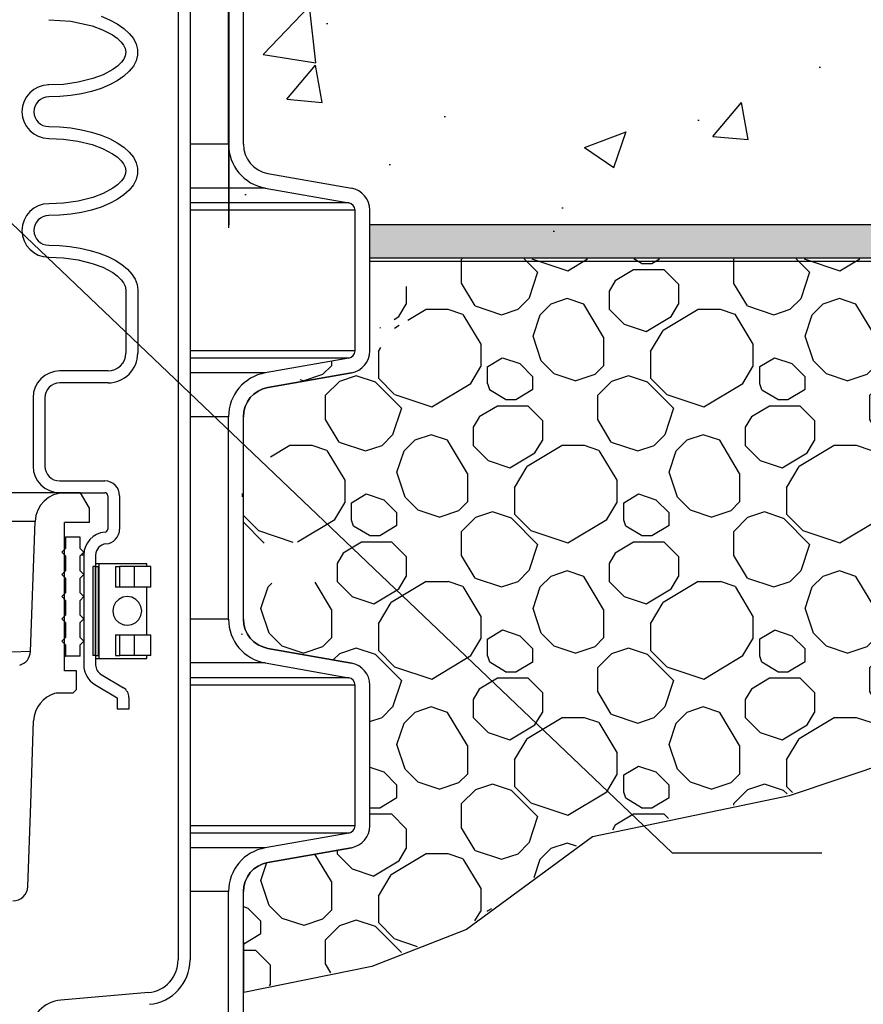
# Model space of a CAD drawing. Extents: x -1276 to 451, y 2026 to 3394.
# Tile 21 of 104: x -680 to -673, y 3176 to 3184. Entities that reach past the tile are written whole.
import ezdxf

# ---------------------------------------------------------------- set-up
doc = ezdxf.new("R2010")
doc.units = 0
doc.header["$MEASUREMENT"] = 0
doc.layers.get('0').update_dxf_attribs({"linetype": 'CONTINUOUS'})
doc.layers.get('DEFPOINTS').update_dxf_attribs({"linetype": 'CONTINUOUS'})
for name, color, linetype in [('CONCRETE', 3, 'CONTINUOUS'), ('CONCRETE-HATCH', 2, 'CONTINUOUS'), ('PEAGRAVEL-HATCH', 7, 'CONTINUOUS'), ('SPILL-BUCKET', 1, 'CONTINUOUS'), ('TEXT', 3, 'CONTINUOUS')]:
    doc.layers.add(name, color=color, linetype=linetype)
doc.styles.add('SIMPLEX', font='simplex')
doc.dimstyles.new('DIM12', dxfattribs={"dimscale": 12, "dimtxt": 0.09375, "dimasz": 0.09375, "dimexe": 0.0625, "dimexo": 0.0625, "dimgap": 0.0625, "dimtad": 1, "dimdec": 4, "dimzin": 3, "dimdsep": 46, "dimlunit": 4, "dimtxsty": 'SIMPLEX', "dimcen": 0, "dimclrd": 3, "dimclre": 3, "dimclrt": 3, "dimadec": 0, "dimazin": 0, "dimtfac": 1, "dimtdec": 4, "dimtmove": 0, "dimatfit": 3, "dimfxl": 1, "dimfrac": 2, "dimtolj": 1, "dimtzin": 3, "dimarcsym": 0})

msp = doc.modelspace()

# ---------------------------------------------------------------- hatches: boundary and pattern name
at = {"layer": 'CONCRETE', "linetype": 'Continuous'}
msp.add_hatch(color=256, dxfattribs=at).paths.add_polyline_path([(-677.05405, 3182.57429), (-677.05405, 3182.29304), (-672.24873, 3182.29304), (-672.24873, 3182.57429)])
at = {"layer": 'CONCRETE-HATCH'}
h = msp.add_hatch(dxfattribs=at)
h.set_pattern_fill('AR-CONC', color=256, scale=0.5, angle=360, style=0)
h.set_pattern_definition([(50, (-169.5248, 3316.7772), (3.586301, -0.31376), [0.375, -4.125]), (355, (-169.5248, 3316.7772), (-0.693757, 3.76096), [0.3, -3.3]), (100.4514, (-169.226, 3316.751), (2.892547, 3.447198), [0.3187, -3.50571]), (46.1842, (-169.5248, 3317.777), (5.336205, -0.827595), [0.5625, -6.1875]), (96.6356, (-169.08, 3317.708), (4.673314, 4.87059), [0.47805, -5.258565]), (351.1842, (-169.525, 3317.777), (4.67331, 4.870593), [0.45, -4.95]), (21, (-169.0248, 3317.5272), (2.984535, -2.013094), [0.375, -4.125]), (326, (-169.0248, 3317.5272), (1.216577, 3.62575), [0.3, -3.3]), (71.4514, (-168.776, 3317.3594), (4.201113, 1.612652), [0.3187, -3.50571]), (37.5, (-169.5248, 3316.7772), (0.0607993, 1.6644693), [0, -3.26, 0, -3.35, 0, -3.3125]), (7.5, (-169.5248, 3316.7772), (1.3153477, 1.9720586), [0, -1.91, 0, -3.185, 0, -1.2625]), (327.5, (-170.6398, 3316.7772), (2.6691122, -0.1127744), [0, -1.25, 0, -3.9, 0, -5.175]), (317.5, (-171.1398, 3316.7772), (2.915931, 0.500525), [0, -1.625, 0, -2.59, 0, -3.675])])
h.paths.add_polyline_path([(-650.5321, 3186.99941), (-651.61549, 3187.77257), (-651.02524, 3190.13437), (-668.90672, 3190.13437), (-679.05607, 3190.13437), (-679.05607, 3189.80869), (-679.65456, 3189.80869), (-679.65456, 3189.17332), (-679.01866, 3188.79958), (-678.55732, 3188.78713), (-678.19573, 3188.50059), (-678.19573, 3188.12684), (-678.19573, 3182.41562), (-652.95427, 3182.41562), (-652.30422, 3185.01671), (-653.37935, 3185.91906)])
h.paths.add_polyline_path([(-676.91105, 3191.28413, 0.0465315), (-677.65073, 3191.35312), (-678.83163, 3191.35312), (-678.83163, 3190.53126), (-679.05607, 3190.53126), (-679.05607, 3190.13437), (-670.8007, 3190.13437)])
at = {"layer": 'PEAGRAVEL-HATCH', "linetype": 'Continuous'}
h = msp.add_hatch(dxfattribs=at)
h.set_pattern_fill('K13', color=256, scale=0.15, angle=45, style=0)
h.set_pattern_definition([(161.565051, (4721.25706, 1712.21286), (-1.14551299, 1.14551298), [0.14626636, -3.47616375]), (198.434949, (4721.34964, 1711.6195), (-1.14551299, -1.14551298), [0.16744596, -3.45498417]), (108.434949, (4720.9001, 1711.73455), (-1.14551298, 1.14551299), [0.22028468, -3.40214544]), (120.9637565, (4721.4242, 1711.9343), (-1.14551299, 1.145512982), [0.32483496, -6.35459616]), (341.565051, (4721.7175, 1712.9068), (-1.14551299, 1.14551298), [0.1554204, -3.4670097]), (30.9637565, (4721.59405, 1712.8327), (-1.145512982, -1.14551299), [0.1439368, -6.5354943]), (108.434949, (4721.61094, 1712.63576), (-1.14551298, 1.14551299), [0.05341206, -3.56901807]), (30.9637565, (4721.83096, 1712.5555), (-1.145512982, -1.14551299), [0.16862143, -6.51080967]), (239.0362435, (4721.52313, 1712.40856), (1.14551299, 1.145512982), [0.1008757, -6.5785554]), (210.9637565, (4721.67695, 1712.50085), (-1.145512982, -1.14551299), [0.17938317, -6.50004795]), (59.0362435, (4721.99236, 1712.10802), (1.14551299, 1.145512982), [0.12110556, -6.55832556]), (315, (4721.9339, 1712.5009), (2.29102597, -4e-16), [0.17078245, -1.44921754]), (341.565051, (4721.59736, 1712.0431), (-1.14551299, 1.14551298), [0.19435985, -3.4280703]), (30.9637565, (4721.78174, 1711.98165), (-1.145512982, -1.14551299), [0.24562133, -6.4338098]), (59.0362435, (4721.45153, 1712.69117), (1.14551299, 1.145512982), [0.16473804, -6.5146931]), (30.9637565, (4721.12276, 1712.4939), (-1.145512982, -1.14551299), [0.3834064, -6.2960247]), (341.565051, (4721.9565, 1711.4523), (-1.14551299, 1.14551298), [0.3286329, -3.29379723]), (59.0362435, (4721.81924, 1711.81344), (1.14551299, 1.145512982), [0.20742305, -6.47200807]), (210.9637565, (4722.22053, 1712.16804), (-1.145512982, -1.14551299), [0.34352754, -6.3359036]), (300.9637565, (4722.53094, 1712.1271), (-1.14551299, 1.145512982), [0.29321556, -6.38621554]), (225, (4721.9392, 1711.1132), (-4e-16, -2.29102597), [0.12587075, -1.49412926]), (251.565051, (4722.0137, 1711.33665), (1.14551298, 1.14551299), [0.23552048, -3.38690964]), (18.434949, (4721.71146, 1710.97796), (-1.14551299, -1.14551298), [0.1462591, -3.476171]), (341.565051, (4721.4893, 1711.052), (-1.14551299, 1.14551298), [0.2342041, -3.388226]), (198.434949, (4721.63356, 1711.6093), (-1.14551299, -1.14551298), [0.1501193, -3.47231085]), (161.565051, (4721.7948, 1711.5556), (-1.14551299, 1.14551298), [0.1699328, -3.4524973]), (225, (4721.4911, 1711.5618), (-4e-16, -2.29102597), [0.16430493, -1.45569507]), (135, (4722.0137, 1711.3367), (-2.29102597, 0), [0.3096043, -1.3103957]), (135, (4721.9565, 1711.4523), (-2.29102597, 0), [0.1941188, -1.4258812]), (180, (4722.4081, 1712.168), (-1.14551298, 1.14551298), [0.18757007, -2.1034559]), (270, (4721.8192, 1711.8134), (-1.14551298, 1.14551298), [0.22385385, -2.06717212]), (270, (4722.6818, 1711.8757), (-1.14551298, 1.14551298), [0.1137452, -2.17728075]), (161.565051, (4722.53094, 1712.1271), (-1.14551299, 1.14551298), [0.12948223, -3.4929479]), (315, (4721.8649, 1712.8576), (2.29102597, -4e-16), [0.15646197, -1.46353803]), (90, (4721.9756, 1712.6422), (-1.14551298, 1.14551298), [0.10473996, -2.186286]), (90, (4721.594, 1712.6864), (-1.14551298, 1.14551298), [0.14628494, -2.14474104]), (0, (4721.7447, 1712.5555), (-1.14551298, 1.14551298), [0.08624347, -2.2047825]), (149.0362435, (4721.7447, 1712.5555), (-1.145512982, 1.14551299), [0.1560122, -6.52341894]), (90, (4721.375, 1711.2425), (-1.14551298, 1.14551298), [0.2031168, -2.08790918]), (120.9637565, (4721.48928, 1711.05202), (-1.14551299, 1.145512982), [0.2221811, -6.45725002]), (315, (4720.9001, 1711.7345), (2.29102597, -4e-16), [0.150823, -1.469177]), (71.565051, (4720.8304, 1711.9435), (1.14551298, 1.14551299), [0.19008, -3.43235013]), (45, (4720.8905, 1712.1239), (0, 2.29102597), [0.12587075, -1.49412926]), (198.434949, (4721.1183, 1712.2591), (-1.14551299, -1.14551298), [0.1462591, -3.476171]), (341.565051, (4721.00674, 1711.6279), (-1.14551299, 1.14551298), [0.1939975, -3.42843263]), (45, (4721.3496, 1711.6195), (0, 2.29102597), [0.10542878, -1.51457123]), (270, (4721.4242, 1711.9343), (-1.14551298, 1.14551298), [0.2402591, -2.05076686]), (135, (4721.5974, 1712.0431), (-2.29102597, 0), [0.17837246, -1.44162755]), (180, (4721.9339, 1712.5009), (-1.14551298, 1.14551298), [0.2569598, -2.03406617]), (270, (4721.4712, 1712.3221), (-1.14551298, 1.14551298), [0.1528189, -2.13820706]), (270, (4722.0547, 1712.3801), (-1.14551298, 1.14551298), [0.16822163, -2.12280434]), (270, (4721.5363, 1712.9074), (-1.14551298, 1.14551298), [0.07500263, -2.21602334])])
edge = h.paths.add_edge_path()
edge.add_line((-678.13627, 3178.90125), (-678.11895, 3179.25598))
edge.add_arc((-677.86912, 3179.25598), 0.24983, 180, 259.999996)
edge.add_line((-677.9125, 3179.00995), (-677.20888, 3178.88588))
edge.add_arc((-677.24142, 3178.70136), 0.18737, 0, 79.999996, ccw=False)
edge.add_line((-677.05405, 3178.70136), (-677.05405, 3177.51683))
edge.add_arc((-677.24142, 3177.51683), 0.18737, -80.000083, 0, ccw=False)
edge.add_line((-677.20889, 3177.3323), (-677.91404, 3177.20797))
edge.add_arc((-677.87005, 3176.96298), 0.2489, 100.179454, 180.179619)
edge.add_line((-678.11895, 3176.9622), (-678.11632, 3176.12383))
edge.add_line((-678.11632, 3176.12383), (-677.03424, 3176.35372))
edge.add_line((-677.03424, 3176.35372), (-676.23773, 3176.66572))
edge.add_line((-676.23773, 3176.66572), (-675.17572, 3177.44572))
edge.add_line((-675.17572, 3177.44572), (-673.52024, 3177.78892))
edge.add_line((-673.52024, 3177.78892), (-672.22396, 3178.22572))
edge.add_line((-672.22396, 3178.22572), (-671.20881, 3178.91213))
edge.add_line((-671.20881, 3178.91213), (-670.53198, 3179.37079))
edge.add_line((-670.53198, 3179.37079), (-669.85006, 3179.62973))
edge.add_line((-669.85006, 3179.62973), (-668.75681, 3179.69213))
edge.add_line((-668.75681, 3179.69213), (-667.99587, 3180.01514))
edge.add_line((-667.99587, 3180.01514), (-667.74166, 3180.53453))
edge.add_line((-667.74166, 3180.53453), (-667.47616, 3181.34573))
edge.add_line((-667.47616, 3181.34573), (-667.38245, 3182.28883))
edge.add_line((-667.38245, 3182.28883), (-676.71459, 3182.28883))
edge.add_line((-676.71459, 3182.28883), (-676.64438, 3182.24878))
edge.add_line((-676.64438, 3182.24878), (-676.57294, 3182.19441))
edge.add_line((-676.57294, 3182.19441), (-676.51644, 3182.1347))
edge.add_line((-676.51644, 3182.1347), (-676.48765, 3182.09099))
edge.add_line((-676.48765, 3182.09099), (-677.27986, 3181.98628))
edge.add_line((-677.27986, 3181.98628), (-677.12881, 3181.86453))
edge.add_line((-677.12881, 3181.86453), (-677.15067, 3181.79683))
edge.add_line((-677.15067, 3181.79683), (-676.53403, 3181.75781))
edge.add_line((-676.53403, 3181.75781), (-676.99442, 3181.70621))
edge.add_line((-676.99442, 3181.70621), (-676.59427, 3181.69864))
edge.add_line((-676.59427, 3181.69864), (-676.64438, 3181.66346))
edge.add_line((-676.64438, 3181.66346), (-676.7302, 3181.61601))
edge.add_line((-676.7302, 3181.61601), (-676.82669, 3181.5771))
edge.add_line((-676.82669, 3181.5771), (-676.89599, 3181.55577))
edge.add_line((-676.89599, 3181.55577), (-676.96956, 3181.53978))
edge.add_line((-676.96956, 3181.53978), (-677.04526, 3181.52805))
edge.add_line((-677.04526, 3181.52805), (-677.12309, 3181.52059))
edge.add_line((-677.12309, 3181.52059), (-677.20198, 3181.51846))
edge.add_line((-677.20198, 3181.51846), (-677.21919, 3181.51495))
edge.add_line((-677.21919, 3181.51495), (-677.23505, 3181.50781))
edge.add_line((-677.23505, 3181.50781), (-677.85981, 3181.14743))
edge.add_line((-677.85981, 3181.14743), (-677.88141, 3181.12392))
edge.add_line((-677.88141, 3181.12392), (-677.89073, 3181.09306))
edge.add_line((-677.89073, 3181.09306), (-677.89073, 3180.43843))
edge.add_line((-677.89073, 3180.43843), (-677.87324, 3180.39621))
edge.add_line((-677.87324, 3180.39621), (-677.83102, 3180.37872))
edge.add_line((-677.83102, 3180.37872), (-678.40011, 3180.25469))
edge.add_line((-678.40011, 3180.25469), (-677.34943, 3180.36907))
edge.add_line((-677.34943, 3180.36907), (-677.30946, 3180.34268))
edge.add_line((-677.30946, 3180.34268), (-677.28551, 3180.30836))
edge.add_line((-677.28551, 3180.30836), (-678.11895, 3180.23003))
edge.add_line((-678.11895, 3180.23003), (-678.11895, 3179.88928))
edge.add_line((-678.11895, 3179.88928), (-677.28378, 3179.91993))
edge.add_line((-677.28378, 3179.91993), (-677.30946, 3179.88168))
edge.add_line((-677.30946, 3179.88168), (-677.35872, 3179.852))
edge.add_line((-677.35872, 3179.852), (-677.39389, 3179.8467))
edge.add_line((-677.39389, 3179.8467), (-677.44286, 3179.83514))
edge.add_line((-677.44286, 3179.83514), (-677.47833, 3179.81066))
edge.add_line((-677.47833, 3179.81066), (-677.50038, 3179.78025))
edge.add_line((-677.50038, 3179.78025), (-677.51437, 3179.72623))
edge.add_line((-677.51437, 3179.72623), (-677.51437, 3179.5663))
edge.add_line((-677.51437, 3179.5663), (-678.13627, 3179.55162))
edge.add_line((-678.13627, 3179.55162), (-678.13627, 3178.90125))

# ---------------------------------------------------------------- linework, layer by layer
msp.add_lwpolyline([(-672.2276, 3178.20449), (-673.52387, 3177.76769), (-675.17936, 3177.42449), (-676.24137, 3176.64449), (-677.03787, 3176.33249), (-678.11629, 3176.11474), (-678.11629, 3176.11474), (-678.11895, 3176.9622, -0.3657464), (-677.9125, 3177.20824), (-677.20889, 3177.3323, 0.3639711), (-677.05405, 3177.51683), (-677.05405, 3178.70136, 0.3639755), (-677.20889, 3178.88588), (-677.9125, 3179.00995, -0.3639702), (-678.11895, 3179.25598), (-678.11895, 3180.95947, -0.3639694), (-677.9125, 3181.20551), (-677.20889, 3181.32957, 0.3639651), (-677.05405, 3181.5141), (-677.05405, 3182.26759), (-667.38609, 3182.26759)], format="xyb")
at = {"layer": 'CONCRETE', "color": 3}
for p, q in [((-651.17777, 3182.57429), (-677.05405, 3182.57429)), ((-651.24806, 3182.29304), (-677.05405, 3182.29304))]:
    msp.add_line(p, q, dxfattribs=at)
at = {"layer": 'DEFPOINTS', "linetype": 'Continuous'}
for points in [[(-678.24064, 3182.54884), (-678.24064, 3188.32436), (-678.90311, 3188.62589), (-678.90311, 3190.98634)], [(-678.23939, 3182.57429), (-678.23939, 3188.34981), (-678.90186, 3188.65134), (-678.90186, 3191.01179)]]:
    msp.add_lwpolyline(points, dxfattribs=at)
at = {"layer": 'SPILL-BUCKET', "color": 1, "linetype": 'Continuous'}
for p, q in [((-678.66795, 3190.58494), (-678.66795, 3176.38738)), ((-678.56802, 3190.58494), (-678.56802, 3176.38738)), ((-678.24386, 3183.25325), (-678.24386, 3184.95674)), ((-678.11895, 3183.25325), (-678.11895, 3184.95674)), ((-679.31732, 3184.3297), (-679.24479, 3184.29971)), ((-679.75785, 3184.30134), (-679.57242, 3184.28917)), ((-679.57242, 3184.28917), (-679.39185, 3184.24937)), ((-679.39185, 3184.24937), (-679.30396, 3184.21693)), ((-679.24479, 3184.29971), (-679.18036, 3184.2654)), ((-679.18036, 3184.2654), (-679.12504, 3184.22733)), ((-679.12504, 3184.22733), (-679.0797, 3184.18609)), ((-679.30396, 3184.21693), (-679.22103, 3184.17302)), ((-679.22103, 3184.17302), (-679.18271, 3184.14554)), ((-679.18271, 3184.14554), (-679.14844, 3184.11321)), ((-679.0797, 3184.18609), (-679.04505, 3184.14233)), ((-679.04505, 3184.14233), (-679.02164, 3184.09675)), ((-679.14844, 3184.11321), (-679.12896, 3184.08808)), ((-679.12896, 3184.08808), (-679.11453, 3184.05986)), ((-679.11453, 3184.05986), (-679.10834, 3184.02932)), ((-679.02164, 3184.09675), (-679.00984, 3184.05006)), ((-679.11278, 3183.99855), (-679.12601, 3183.96975)), ((-679.10834, 3184.02932), (-679.11278, 3183.99855)), ((-679.00984, 3184.003), (-679.02164, 3183.95631)), ((-679.00984, 3184.05006), (-679.00984, 3184.003)), ((-679.17867, 3183.91079), (-679.21672, 3183.88283)), ((-679.14491, 3183.94386), (-679.17867, 3183.91079)), ((-679.12601, 3183.96975), (-679.14491, 3183.94386)), ((-679.04505, 3183.91073), (-679.0797, 3183.86697)), ((-679.02164, 3183.95631), (-679.04505, 3183.91073)), ((-679.29945, 3183.83806), (-679.38742, 3183.80508)), ((-679.21672, 3183.88283), (-679.29945, 3183.83806)), ((-679.12504, 3183.82573), (-679.18036, 3183.78766)), ((-679.0797, 3183.86697), (-679.12504, 3183.82573)), ((-679.75785, 3183.75172), (-679.76384, 3183.75172)), ((-679.63249, 3183.75714), (-679.75785, 3183.75172)), ((-679.50868, 3183.77443), (-679.63249, 3183.75714)), ((-679.38742, 3183.80508), (-679.50868, 3183.77443)), ((-679.24479, 3183.75335), (-679.31732, 3183.72336)), ((-679.18036, 3183.78766), (-679.24479, 3183.75335)), ((-679.66392, 3183.65474), (-679.75785, 3183.65179)), ((-679.57146, 3183.66356), (-679.66392, 3183.65474)), ((-679.48195, 3183.6781), (-679.57146, 3183.66356)), ((-679.39678, 3183.69814), (-679.48195, 3183.6781)), ((-679.31732, 3183.72336), (-679.39678, 3183.69814)), ((-679.75785, 3183.40196), (-679.66392, 3183.399)), ((-679.66392, 3183.399), (-679.57146, 3183.39018)), ((-679.57146, 3183.39018), (-679.48195, 3183.37564)), ((-679.48195, 3183.37564), (-679.39678, 3183.3556)), ((-679.39678, 3183.3556), (-679.31732, 3183.33039)), ((-679.31732, 3183.33039), (-679.24479, 3183.30039)), ((-679.75785, 3183.30203), (-679.63373, 3183.29674)), ((-679.63373, 3183.29674), (-679.51164, 3183.2799)), ((-679.51164, 3183.2799), (-679.39185, 3183.25006)), ((-679.39185, 3183.25006), (-679.30396, 3183.21761)), ((-679.24479, 3183.30039), (-679.18036, 3183.26608)), ((-679.18036, 3183.26608), (-679.12504, 3183.22801)), ((-679.12504, 3183.22801), (-679.0797, 3183.18677)), ((-679.30396, 3183.21761), (-679.22103, 3183.1737)), ((-679.22103, 3183.1737), (-679.18271, 3183.14622)), ((-679.18271, 3183.14622), (-679.14844, 3183.1139)), ((-679.0797, 3183.18677), (-679.04505, 3183.14302)), ((-679.14844, 3183.1139), (-679.12896, 3183.08876)), ((-679.12896, 3183.08876), (-679.11453, 3183.06054)), ((-679.04505, 3183.14302), (-679.02164, 3183.09743)), ((-679.02164, 3183.09743), (-679.00984, 3183.05074)), ((-679.11278, 3182.99923), (-679.12601, 3182.97043)), ((-679.11453, 3183.06054), (-679.10834, 3183.03)), ((-679.10834, 3183.03), (-679.11278, 3182.99923)), ((-679.00984, 3183.00368), (-679.02164, 3182.95699)), ((-679.00984, 3183.05074), (-679.00984, 3183.00368)), ((-677.9125, 3183.00722), (-677.20889, 3182.88315)), ((-679.17867, 3182.91148), (-679.21672, 3182.88351)), ((-679.14491, 3182.94454), (-679.17867, 3182.91148)), ((-679.12601, 3182.97043), (-679.14491, 3182.94454)), ((-679.04505, 3182.91141), (-679.0797, 3182.86765)), ((-679.02164, 3182.95699), (-679.04505, 3182.91141)), ((-679.29945, 3182.83874), (-679.38742, 3182.80576)), ((-679.21672, 3182.88351), (-679.29945, 3182.83874)), ((-679.12504, 3182.82641), (-679.18036, 3182.78834)), ((-679.0797, 3182.86765), (-679.12504, 3182.82641)), ((-677.93419, 3182.8842), (-677.23058, 3182.76013)), ((-679.63249, 3182.75783), (-679.75785, 3182.7524)), ((-679.50868, 3182.77511), (-679.63249, 3182.75783)), ((-679.38742, 3182.80576), (-679.50868, 3182.77511)), ((-679.24479, 3182.75404), (-679.31732, 3182.72404)), ((-679.18036, 3182.78834), (-679.24479, 3182.75404)), ((-679.66392, 3182.65543), (-679.75785, 3182.65247)), ((-679.57146, 3182.66424), (-679.66392, 3182.65543)), ((-679.48195, 3182.67879), (-679.57146, 3182.66424)), ((-679.39678, 3182.69882), (-679.48195, 3182.67879)), ((-679.31732, 3182.72404), (-679.39678, 3182.69882)), ((-677.17897, 3181.5141), (-677.17897, 3182.69863)), ((-677.05405, 3181.5141), (-677.05405, 3182.69863)), ((-679.75785, 3182.40264), (-679.66751, 3182.39991)), ((-679.66751, 3182.39991), (-679.57849, 3182.39175)), ((-679.57849, 3182.39175), (-679.49208, 3182.37829)), ((-679.49208, 3182.37829), (-679.40955, 3182.35972)), ((-679.40955, 3182.35972), (-679.3321, 3182.3363)), ((-679.3321, 3182.3363), (-679.26085, 3182.3084)), ((-679.75785, 3182.30271), (-679.63328, 3182.29739)), ((-679.63328, 3182.29739), (-679.51076, 3182.28043)), ((-679.51076, 3182.28043), (-679.39055, 3182.25033)), ((-679.39055, 3182.25033), (-679.30221, 3182.21752)), ((-679.26085, 3182.3084), (-679.19685, 3182.2764)), ((-679.19685, 3182.2764), (-679.14104, 3182.24078)), ((-679.14104, 3182.24078), (-679.09422, 3182.20205)), ((-679.30221, 3182.21752), (-679.21886, 3182.17299)), ((-679.21886, 3182.17299), (-679.18085, 3182.14543)), ((-679.09422, 3182.20205), (-679.05707, 3182.16078)), ((-679.05707, 3182.16078), (-679.03014, 3182.11758)), ((-679.18085, 3182.14543), (-679.147, 3182.11296)), ((-679.147, 3182.11296), (-679.12769, 3182.08756)), ((-679.12769, 3182.08756), (-679.11369, 3182.05903)), ((-679.03014, 3182.11758), (-679.01383, 3182.07307)), ((-679.01383, 3182.07307), (-679.00836, 3182.0279)), ((-679.11369, 3182.05903), (-679.1083, 3182.0279)), ((-679.1083, 3182.0279), (-679.1083, 3181.49459)), ((-679.00836, 3182.0279), (-679.00836, 3181.49459)), ((-677.23058, 3181.45259), (-677.93419, 3181.32852)), ((-679.25819, 3181.34469), (-679.66477, 3181.34469)), ((-677.20889, 3181.32957), (-677.9125, 3181.20551)), ((-679.25819, 3181.24476), (-679.66477, 3181.24476)), ((-679.88961, 3181.11984), (-679.88961, 3180.54449)), ((-679.78968, 3181.11984), (-679.78968, 3180.54449)), ((-678.24386, 3179.25598), (-678.24386, 3180.95947)), ((-678.11895, 3179.25598), (-678.11895, 3180.95947)), ((-679.66477, 3180.41957), (-679.28565, 3180.41957)), ((-679.66477, 3180.31964), (-679.28565, 3180.31964)), ((-679.26067, 3180.29466), (-679.26067, 3180.0136)), ((-679.16074, 3180.29466), (-679.16074, 3180.0136)), ((-679.46241, 3179.79565), (-679.46241, 3178.87082)), ((-679.36247, 3179.79565), (-679.36247, 3178.87082)), ((-679.36247, 3179.6995), (-679.38746, 3179.6995)), ((-679.38746, 3179.6995), (-679.38746, 3178.95001)), ((-679.36247, 3179.72448), (-679.34974, 3179.72448)), ((-679.36247, 3179.6995), (-679.36247, 3178.95001)), ((-679.36247, 3178.95001), (-679.36247, 3179.6995)), ((-679.36247, 3179.6995), (-679.33749, 3179.6995)), ((-679.34974, 3179.72448), (-679.33666, 3179.72448)), ((-679.33707, 3179.6995), (-679.33749, 3179.6995)), ((-679.33749, 3178.95001), (-679.33749, 3179.6995)), ((-679.33664, 3179.6995), (-679.33707, 3179.6995)), ((-679.33664, 3179.72448), (-679.33664, 3178.92502)), ((-679.33664, 3179.72448), (-679.33075, 3179.72448)), ((-679.33075, 3179.72448), (-679.31339, 3179.72448)), ((-679.31339, 3179.72448), (-679.28559, 3179.72448)), ((-679.28559, 3179.72448), (-679.24897, 3179.72448)), ((-679.24897, 3179.72448), (-679.20564, 3179.72448)), ((-679.20564, 3179.72448), (-679.15812, 3179.72448)), ((-679.19523, 3179.6995), (-679.15885, 3179.6995)), ((-679.19523, 3179.6995), (-679.19523, 3179.52461)), ((-679.10098, 3179.6995), (-679.15886, 3179.6995)), ((-679.15885, 3179.52461), (-679.15885, 3179.6995)), ((-679.15812, 3179.72448), (-679.10919, 3179.72448)), ((-679.10919, 3179.72448), (-679.06168, 3179.72448)), ((-679.03701, 3179.6995), (-679.10098, 3179.6995)), ((-679.06168, 3179.72448), (-679.01835, 3179.72448)), ((-678.99058, 3179.6995), (-679.03701, 3179.6995)), ((-679.03701, 3179.6995), (-679.03701, 3179.52461)), ((-679.01835, 3179.72448), (-678.98172, 3179.72448)), ((-678.95167, 3179.6995), (-678.99058, 3179.6995)), ((-678.98172, 3179.72448), (-678.95392, 3179.72448)), ((-678.95392, 3179.72448), (-678.93657, 3179.72448)), ((-678.92232, 3179.6995), (-678.95167, 3179.6995)), ((-678.93657, 3179.72448), (-678.93067, 3179.72448)), ((-678.93067, 3179.6995), (-678.93067, 3179.72448)), ((-678.92483, 3179.6995), (-678.93067, 3179.6995)), ((-678.92286, 3179.6995), (-678.92483, 3179.6995)), ((-678.90407, 3179.6995), (-678.92232, 3179.6995)), ((-678.89788, 3179.6995), (-678.90407, 3179.6995)), ((-678.89788, 3179.52461), (-678.89788, 3179.6995)), ((-679.33707, 3179.52461), (-679.33749, 3179.52461)), ((-679.33664, 3179.52461), (-679.33707, 3179.52461)), ((-679.15885, 3179.52461), (-679.19523, 3179.52461)), ((-679.10098, 3179.52461), (-679.15886, 3179.52461)), ((-679.03701, 3179.52461), (-679.10098, 3179.52461)), ((-678.99059, 3179.52461), (-679.03701, 3179.52461)), ((-678.95167, 3179.52461), (-678.99059, 3179.52461)), ((-678.92232, 3179.52461), (-678.95167, 3179.52461)), ((-678.92483, 3179.52461), (-678.93067, 3179.52461)), ((-678.93067, 3179.12489), (-678.93067, 3179.5246)), ((-678.92286, 3179.52461), (-678.92483, 3179.52461)), ((-678.90407, 3179.52461), (-678.92232, 3179.52461)), ((-678.89788, 3179.52461), (-678.90407, 3179.52461)), ((-679.3374, 3179.41647), (-679.33666, 3179.41737)), ((-679.33749, 3179.12489), (-679.33707, 3179.12489)), ((-679.33707, 3179.12489), (-679.33664, 3179.12489)), ((-679.19523, 3179.12489), (-679.19523, 3178.95001)), ((-679.19523, 3179.12489), (-679.15885, 3179.12489)), ((-679.15886, 3179.12489), (-679.10098, 3179.12489)), ((-679.15885, 3178.95001), (-679.15885, 3179.12489)), ((-679.10098, 3179.12489), (-679.03701, 3179.12489)), ((-679.03701, 3179.12489), (-679.03701, 3178.95001)), ((-679.03701, 3179.12489), (-678.99059, 3179.12489)), ((-678.99059, 3179.12489), (-678.95167, 3179.12489)), ((-678.95167, 3179.12489), (-678.92232, 3179.12489)), ((-678.93067, 3179.12489), (-678.92483, 3179.12489)), ((-678.92483, 3179.12489), (-678.92286, 3179.12489)), ((-678.92232, 3179.12489), (-678.90407, 3179.12489)), ((-678.90407, 3179.12489), (-678.89788, 3179.12489)), ((-678.89788, 3178.95001), (-678.89788, 3179.12489)), ((-677.9125, 3179.00995), (-677.20889, 3178.88588)), ((-679.36247, 3178.95001), (-679.38746, 3178.95001)), ((-679.36247, 3178.95001), (-679.33749, 3178.95001)), ((-679.36247, 3178.92502), (-679.34974, 3178.92502)), ((-679.34974, 3178.92502), (-679.33666, 3178.92502)), ((-679.33707, 3178.95001), (-679.33749, 3178.95001)), ((-679.33664, 3178.95001), (-679.33707, 3178.95001)), ((-679.33664, 3178.92502), (-679.33075, 3178.92502)), ((-679.33075, 3178.92502), (-679.31339, 3178.92502)), ((-679.31339, 3178.92502), (-679.28559, 3178.92502)), ((-679.28559, 3178.92502), (-679.24897, 3178.92502)), ((-679.24897, 3178.92502), (-679.20564, 3178.92502)), ((-679.20564, 3178.92502), (-679.15812, 3178.92502)), ((-679.19523, 3178.95001), (-679.15885, 3178.95001)), ((-679.10098, 3178.95001), (-679.15886, 3178.95001)), ((-679.15812, 3178.92502), (-679.10919, 3178.92502)), ((-679.10919, 3178.92502), (-679.06168, 3178.92502)), ((-679.03701, 3178.95001), (-679.10098, 3178.95001)), ((-679.06168, 3178.92502), (-679.01835, 3178.92502)), ((-678.99058, 3178.95001), (-679.03701, 3178.95001)), ((-679.01835, 3178.92502), (-678.98172, 3178.92502)), ((-678.95167, 3178.95001), (-678.99058, 3178.95001)), ((-678.98172, 3178.92502), (-678.95392, 3178.92502)), ((-678.95392, 3178.92502), (-678.93657, 3178.92502)), ((-678.92232, 3178.95001), (-678.95167, 3178.95001)), ((-678.93657, 3178.92502), (-678.93067, 3178.92502)), ((-678.93067, 3178.92502), (-678.93067, 3178.95001)), ((-678.92483, 3178.95001), (-678.93067, 3178.95001)), ((-678.92286, 3178.95001), (-678.92483, 3178.95001)), ((-678.90407, 3178.95001), (-678.92232, 3178.95001)), ((-678.89788, 3178.95001), (-678.90407, 3178.95001)), ((-677.93419, 3178.88693), (-677.23058, 3178.76286)), ((-679.31678, 3178.79036), (-679.12836, 3178.67796)), ((-679.36798, 3178.70453), (-679.1826, 3178.59396)), ((-677.17897, 3177.51683), (-677.17897, 3178.70136)), ((-677.05405, 3177.51683), (-677.05405, 3178.70136)), ((-679.1826, 3178.59396), (-679.1826, 3178.49719)), ((-679.08267, 3178.5975), (-679.08267, 3178.49719)), ((-679.08267, 3178.49719), (-679.1826, 3178.49719)), ((-677.23058, 3177.45532), (-677.93419, 3177.33125)), ((-677.20889, 3177.3323), (-677.9125, 3177.20824)), ((-678.24386, 3175.75837), (-678.24386, 3176.9622)), ((-678.11895, 3175.75837), (-678.11895, 3176.9622)), ((-678.91881, 3176.11361), (-679.65483, 3176.04922))]:
    msp.add_line(p, q, dxfattribs=at)
at = {"layer": 'SPILL-BUCKET', "color": 7}
for p, q in [((-678.24386, 3183.25325), (-678.56802, 3183.25325)), ((-677.93419, 3182.8842), (-678.56802, 3182.8842)), ((-677.23058, 3182.76013), (-678.56802, 3182.76013)), ((-677.17897, 3182.69863), (-678.56802, 3182.69863)), ((-677.17897, 3181.5141), (-678.56802, 3181.5141)), ((-677.23058, 3181.45259), (-678.56802, 3181.45259)), ((-677.93419, 3181.32852), (-678.56802, 3181.32852)), ((-678.24386, 3180.95947), (-678.56802, 3180.95947)), ((-679.62266, 3180.31964), (-680.07199, 3180.31964)), ((-679.87234, 3180.07853), (-680.07199, 3180.07853)), ((-678.24386, 3179.25598), (-678.56802, 3179.25598)), ((-679.91053, 3178.98481), (-680.07199, 3178.97931)), ((-677.93419, 3178.88693), (-678.56802, 3178.88693)), ((-677.23058, 3178.76287), (-678.56802, 3178.76287)), ((-677.17897, 3178.70136), (-678.56802, 3178.70136)), ((-677.17897, 3177.51683), (-678.56802, 3177.51683)), ((-677.23058, 3177.45532), (-678.56802, 3177.45532)), ((-677.93419, 3177.33125), (-678.56802, 3177.33125)), ((-678.24386, 3176.9622), (-678.56802, 3176.9622))]:
    msp.add_line(p, q, dxfattribs=at)
at = {"layer": 'SPILL-BUCKET', "linetype": 'Continuous'}
for p, q in [((-679.48989, 3180.31964), (-679.62266, 3180.31964)), ((-679.41494, 3180.18982), (-679.48989, 3180.31964)), ((-679.41494, 3180.06981), (-679.41494, 3180.18982)), ((-679.91053, 3178.98481), (-679.87234, 3180.07853)), ((-679.62579, 3178.82066), (-679.62579, 3180.06981)), ((-679.41494, 3180.06981), (-679.62579, 3180.06981)), ((-679.52424, 3178.82066), (-679.62579, 3178.82066)), ((-679.52424, 3178.66236), (-679.52424, 3178.82066)), ((-679.55331, 3178.63329), (-679.696, 3178.63329)), ((-679.55331, 3178.63329), (-679.52424, 3178.66236)), ((-679.90916, 3177.70235), (-679.88481, 3178.39966)), ((-679.93351, 3177.00504), (-679.90916, 3177.70235))]:
    msp.add_line(p, q, dxfattribs=at)
at = {"layer": 'SPILL-BUCKET', "color": 7, "linetype": 'Continuous'}
for p, q in [((-679.62577, 3179.9449), (-679.61942, 3179.9449)), ((-679.61942, 3179.9449), (-679.6173, 3179.9449)), ((-679.49238, 3179.9449), (-679.6173, 3179.9449)), ((-679.6173, 3179.9449), (-679.6173, 3179.85121)), ((-679.49238, 3179.85121), (-679.49238, 3179.9449)), ((-679.6173, 3179.85121), (-679.64853, 3179.81998)), ((-679.62577, 3179.85121), (-679.61942, 3179.85121)), ((-679.61942, 3179.85121), (-679.6173, 3179.85121)), ((-679.46115, 3179.81998), (-679.49238, 3179.85121)), ((-679.64853, 3179.81998), (-679.6173, 3179.78875)), ((-679.62577, 3179.78875), (-679.61942, 3179.78875)), ((-679.61942, 3179.78875), (-679.6173, 3179.78875)), ((-679.6173, 3179.78875), (-679.6173, 3179.66384)), ((-679.49238, 3179.78875), (-679.46115, 3179.81998)), ((-679.49238, 3179.66384), (-679.49238, 3179.78875)), ((-679.46819, 3179.79565), (-679.48552, 3179.79565)), ((-679.46241, 3179.79565), (-679.46819, 3179.79565)), ((-679.6173, 3179.66384), (-679.64853, 3179.63261)), ((-679.64853, 3179.63261), (-679.6173, 3179.60138)), ((-679.62577, 3179.66384), (-679.61942, 3179.66384)), ((-679.62577, 3179.60138), (-679.61942, 3179.60138)), ((-679.61942, 3179.66384), (-679.6173, 3179.66384)), ((-679.61942, 3179.60138), (-679.6173, 3179.60138)), ((-679.6173, 3179.60138), (-679.6173, 3179.47647)), ((-679.46115, 3179.63261), (-679.49238, 3179.66384)), ((-679.49238, 3179.60138), (-679.46115, 3179.63261)), ((-679.49238, 3179.47647), (-679.49238, 3179.60138)), ((-679.6173, 3179.47647), (-679.64853, 3179.44524)), ((-679.64853, 3179.44524), (-679.6173, 3179.41401)), ((-679.62577, 3179.47647), (-679.61942, 3179.47647)), ((-679.61942, 3179.47647), (-679.6173, 3179.47647)), ((-679.46115, 3179.44524), (-679.49238, 3179.47647)), ((-679.49238, 3179.41401), (-679.46115, 3179.44524)), ((-679.16853, 3179.42254), (-679.19551, 3179.3958)), ((-679.13454, 3179.4397), (-679.16853, 3179.42254)), ((-679.09686, 3179.44562), (-679.13454, 3179.4397)), ((-679.05918, 3179.4397), (-679.09686, 3179.44562)), ((-679.02519, 3179.42254), (-679.05918, 3179.4397)), ((-678.99821, 3179.3958), (-679.02519, 3179.42254)), ((-679.62577, 3179.41401), (-679.61942, 3179.41401)), ((-679.61942, 3179.41401), (-679.6173, 3179.41401)), ((-679.6173, 3179.41401), (-679.6173, 3179.28909)), ((-679.49238, 3179.28909), (-679.49238, 3179.41401)), ((-679.21283, 3179.3621), (-679.21879, 3179.32475)), ((-679.19551, 3179.3958), (-679.21283, 3179.3621)), ((-678.98089, 3179.3621), (-678.99821, 3179.3958)), ((-678.97493, 3179.32475), (-678.98089, 3179.3621)), ((-679.6173, 3179.28909), (-679.64853, 3179.25786)), ((-679.64853, 3179.25786), (-679.6173, 3179.22664)), ((-679.62577, 3179.28909), (-679.61942, 3179.28909)), ((-679.61942, 3179.28909), (-679.6173, 3179.28909)), ((-679.46115, 3179.25786), (-679.49238, 3179.28909)), ((-679.49238, 3179.22664), (-679.46115, 3179.25786)), ((-679.21879, 3179.32475), (-679.21283, 3179.2874)), ((-679.21283, 3179.2874), (-679.19551, 3179.25371)), ((-679.19551, 3179.25371), (-679.16853, 3179.22697)), ((-679.02519, 3179.22697), (-678.99821, 3179.25371)), ((-678.99821, 3179.25371), (-678.98089, 3179.2874)), ((-678.98089, 3179.2874), (-678.97493, 3179.32475)), ((-679.62577, 3179.22664), (-679.61942, 3179.22664)), ((-679.61942, 3179.22664), (-679.6173, 3179.22664)), ((-679.6173, 3179.22664), (-679.6173, 3179.10172)), ((-679.49238, 3179.10172), (-679.49238, 3179.22664)), ((-679.16853, 3179.22697), (-679.13454, 3179.2098)), ((-679.13454, 3179.2098), (-679.09686, 3179.20388)), ((-679.12031, 3179.20379), (-679.11997, 3179.20395)), ((-679.09686, 3179.20388), (-679.05918, 3179.2098)), ((-679.05918, 3179.2098), (-679.02519, 3179.22697)), ((-679.6173, 3179.10172), (-679.64853, 3179.07049)), ((-679.62577, 3179.10172), (-679.61942, 3179.10172)), ((-679.61942, 3179.10172), (-679.6173, 3179.10172)), ((-679.46115, 3179.07049), (-679.49238, 3179.10172)), ((-679.64853, 3179.07049), (-679.6173, 3179.03926)), ((-679.62577, 3179.03926), (-679.61942, 3179.03926)), ((-679.61942, 3179.03926), (-679.6173, 3179.03926)), ((-679.6173, 3179.03926), (-679.6173, 3178.94558)), ((-679.49238, 3179.03926), (-679.46115, 3179.07049)), ((-679.49238, 3178.94558), (-679.49238, 3179.03926)), ((-679.62577, 3178.94558), (-679.61942, 3178.94558)), ((-679.61942, 3178.94558), (-679.6173, 3178.94558)), ((-679.49238, 3178.94558), (-679.6173, 3178.94558))]:
    msp.add_line(p, q, dxfattribs=at)
at = {"layer": 'SPILL-BUCKET', "color": 1, "linetype": 'Continuous'}
for centre, radius, start, end in [((-679.75785, 3183.52687), 0.22485, 90, 270), ((-679.75785, 3183.52687), 0.12491, 90, 270), ((-677.86912, 3183.25325), 0.37474, 180, 260), ((-677.86912, 3183.25325), 0.24983, 180, 260.000001), ((-677.24142, 3182.69863), 0.18737, 0, 80), ((-679.75785, 3182.52756), 0.22485, 90, 270), ((-677.24142, 3182.69863), 0.06246, 0, 80.000001), ((-679.75785, 3182.52756), 0.12491, 90, 270), ((-679.25819, 3181.49459), 0.1499, 270, 0), ((-679.25819, 3181.49459), 0.24983, 270, 0), ((-677.24142, 3181.5141), 0.06246, 279.999999, 0), ((-677.24142, 3181.5141), 0.18737, 280, 0), ((-679.66477, 3181.11984), 0.22485, 90, 180), ((-677.86912, 3180.95947), 0.37474, 100, 180), ((-679.66477, 3181.11984), 0.12491, 90, 180), ((-677.86912, 3180.95947), 0.24983, 99.999999, 180), ((-679.66477, 3180.54449), 0.22485, 180, 270), ((-679.66477, 3180.54449), 0.12491, 180, 270), ((-679.28565, 3180.29466), 0.12491, 0, 90), ((-679.28565, 3180.29466), 0.02498, 0, 90), ((-679.28565, 3180.0136), 0.02498, 274.424356, 0), ((-679.28565, 3180.0136), 0.12491, 274.424356, 0), ((-679.26879, 3179.79565), 0.19362, 94.424356, 180), ((-679.26879, 3179.79565), 0.09369, 94.424356, 180), ((-677.86912, 3179.25598), 0.37474, 180, 260), ((-677.86912, 3179.25598), 0.24983, 180, 260.000001), ((-679.26879, 3178.87082), 0.19362, 180, 239.183871), ((-679.26879, 3178.87082), 0.09369, 180, 239.183869), ((-677.24142, 3178.70136), 0.18737, 0, 80), ((-677.24142, 3178.70136), 0.06246, 0, 80.000001), ((-679.17635, 3178.5975), 0.09369, 0, 59.183869), ((-677.24142, 3177.51683), 0.06246, 279.999999, 0), ((-677.24142, 3177.51683), 0.18737, 280, 0), ((-677.86912, 3176.9622), 0.37474, 100, 180), ((-677.86912, 3176.9622), 0.24983, 99.999999, 180), ((-678.94276, 3176.38738), 0.27481, 275, 0), ((-678.94276, 3176.38738), 0.37474, 275, 0), ((-679.62979, 3175.76301), 0.2873, 95, 260)]:
    msp.add_arc(centre, radius, start, end, dxfattribs=at)
at = {"layer": 'SPILL-BUCKET', "linetype": 'Continuous'}
for centre, radius, start, end in [((-679.62266, 3180.06981), 0.24983, 90, 178), ((-680.03537, 3178.98917), 0.12491, 285.476702, 358), ((-679.63514, 3178.39094), 0.24983, 104.885809, 178), ((-680.05835, 3177.0094), 0.12491, 270, 358)]:
    msp.add_arc(centre, radius, start, end, dxfattribs=at)

# ---------------------------------------------------------------- leaders
at = {"layer": 'TEXT'}
for points in [[(-681.58477, 3184.02878), (-674.50898, 3177.28836), (-673.24873, 3177.28836)], [(-685.15498, 3176.80357), (-676.78926, 3168.85175), (-673.24873, 3168.85175)]]:
    msp.add_leader(points, dimstyle='DIM12', dxfattribs=at)

doc.saveas('drawing.dxf')
